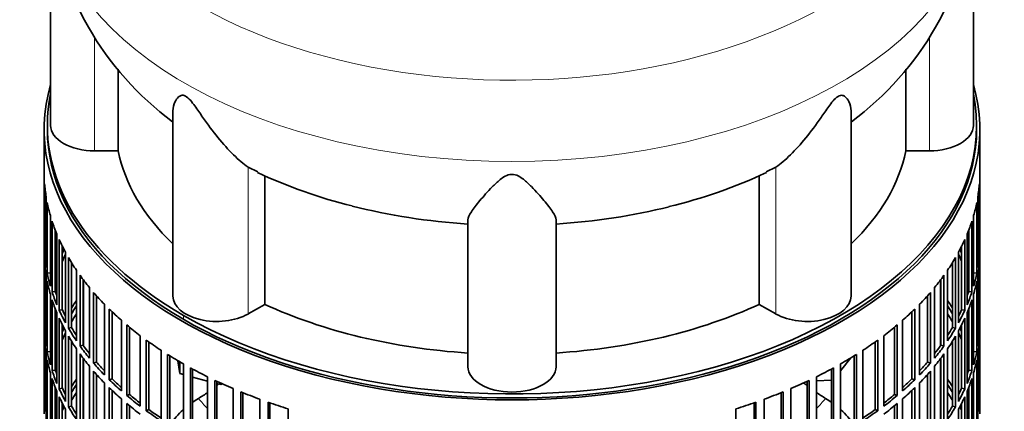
# Model space of a CAD drawing. Header units: millimetres. Extents: x 203 to 976, y -929 to 1223.
# Tile 7 of 18: x 669 to 971, y -689 to -569. Entities that reach past the tile are written whole.
import ezdxf

# ---------------------------------------------------------------- set-up
doc = ezdxf.new("R2010")
doc.units = ezdxf.units.MM
for name, color, linetype in [('VSI344-454_FILTR', 7, 'Continuous'), ('VSI344-454_SUPPO', 7, 'Continuous'), ('VSI344_DIFFUSORE', 7, 'Continuous')]:
    doc.layers.add(name, color=color, linetype=linetype)

# ---------------------------------------------------------------- blocks, each defined once
blk = doc.blocks.new('SE3')
at = {"layer": 'VSI344-454_FILTR', "color": 7, "linetype": 'Continuous', "lineweight": 35}
for p, q in [((676.88, -602.87), (676.88, -615.73)), ((963.88, -615.73), (963.88, -602.87)), ((676.92, -639.4), (676.92, -617.76)), ((963.84, -639.4), (963.84, -617.76)), ((677.03, -641.12), (677.03, -619.48)), ((963.73, -641.12), (963.73, -619.48)), ((677.52, -645.17), (677.52, -623.53)), ((963.24, -645.17), (963.24, -623.53)), ((677.83, -646.88), (677.83, -625.25)), ((962.93, -646.88), (962.93, -625.25)), ((678.81, -650.91), (678.81, -629.27)), ((679.33, -652.6), (679.33, -630.96)), ((961.43, -652.6), (961.43, -630.96)), ((961.95, -650.91), (961.95, -629.27)), ((680.31, -652.48), (680.31, -633.72)), ((960.46, -652.48), (960.46, -633.72)), ((680.79, -656.57), (680.79, -634.94)), ((681.51, -658.24), (681.51, -636.61)), ((959.25, -658.24), (959.25, -636.61)), ((959.97, -656.57), (959.97, -634.94)), ((676.88, -637.37), (676.88, -639.82)), ((682.47, -658.09), (682.47, -638.63)), ((958.29, -658.09), (958.29, -638.63)), ((963.88, -639.82), (963.88, -637.37)), ((676.92, -663.48), (676.92, -641.85)), ((677.52, -641.1), (677.03, -641.12)), ((683.45, -662.15), (683.45, -640.51)), ((684.37, -663.79), (684.37, -642.15)), ((956.39, -663.79), (956.39, -642.15)), ((957.31, -662.15), (957.31, -640.51)), ((963.24, -641.1), (963.73, -641.12)), ((963.84, -663.48), (963.84, -641.85)), ((677.03, -665.21), (677.03, -643.57)), ((685.31, -663.59), (685.31, -643.71)), ((686.78, -667.6), (686.78, -645.97)), ((953.98, -667.6), (953.98, -645.97)), ((955.45, -663.59), (955.45, -643.71)), ((963.73, -665.21), (963.73, -643.57)), ((677.52, -669.26), (677.52, -647.62)), ((678.81, -646.8), (677.83, -646.88)), ((687.9, -669.2), (687.9, -647.56)), ((688.81, -668.96), (688.81, -648.8)), ((951.95, -668.96), (951.95, -648.8)), ((952.87, -669.2), (952.87, -647.56)), ((961.95, -646.8), (962.93, -646.88)), ((963.24, -669.26), (963.24, -647.62)), ((677.83, -670.97), (677.83, -649.33)), ((690.76, -672.91), (690.76, -651.27)), ((950, -672.91), (950, -651.27)), ((962.93, -670.97), (962.93, -649.33)), ((678.81, -674.99), (678.81, -653.35)), ((680.31, -652.48), (679.33, -652.6)), ((679.33, -676.69), (679.33, -655.05)), ((692.06, -674.46), (692.06, -652.82)), ((692.95, -674.19), (692.95, -653.82)), ((947.81, -674.19), (947.81, -653.82)), ((948.7, -674.46), (948.7, -652.82)), ((960.46, -652.48), (961.43, -652.6)), ((961.43, -676.69), (961.43, -655.05)), ((961.95, -674.99), (961.95, -653.35)), ((680.31, -676.57), (680.31, -657.81)), ((682.47, -658.09), (681.51, -658.24)), ((695.37, -678.04), (695.37, -656.41)), ((696.86, -679.54), (696.86, -657.9)), ((943.9, -679.54), (943.9, -657.9)), ((945.39, -678.04), (945.39, -656.41)), ((958.29, -658.09), (959.25, -658.24)), ((960.46, -676.57), (960.46, -657.81)), ((680.79, -680.66), (680.79, -659.02)), ((681.51, -682.33), (681.51, -660.69)), ((697.71, -679.23), (697.71, -658.72)), ((943.05, -679.23), (943.05, -658.72)), ((959.25, -682.33), (959.25, -660.69)), ((959.97, -680.66), (959.97, -659.02)), ((676.88, -661.45), (676.88, -663.9)), ((682.47, -682.17), (682.47, -662.72)), ((685.31, -663.59), (684.37, -663.79)), ((700.59, -682.98), (700.59, -661.34)), ((702.25, -684.41), (702.25, -662.77)), ((703.06, -684.07), (703.06, -663.44)), ((937.7, -684.07), (937.7, -663.44)), ((938.51, -684.41), (938.51, -662.77)), ((940.17, -682.98), (940.17, -661.34)), ((955.45, -663.59), (956.39, -663.79)), ((958.29, -682.17), (958.29, -662.72)), ((963.88, -663.9), (963.88, -661.45)), ((676.92, -687.57), (676.92, -665.93)), ((677.52, -665.19), (677.03, -665.21)), ((683.45, -686.24), (683.45, -664.6)), ((684.37, -687.87), (684.37, -666.24)), ((706.39, -687.69), (706.39, -666.06)), ((934.37, -687.69), (934.37, -666.06)), ((956.39, -687.87), (956.39, -666.24)), ((957.31, -686.24), (957.31, -664.6)), ((963.24, -665.19), (963.73, -665.21)), ((963.84, -687.57), (963.84, -665.93)), ((677.03, -689.29), (677.03, -667.65)), ((685.31, -687.68), (685.31, -667.8)), ((686.78, -691.69), (686.78, -670.05)), ((688.81, -668.96), (687.9, -669.2)), ((708.23, -689.05), (708.23, -667.41)), ((708.99, -688.68), (708.99, -667.96)), ((931.77, -688.68), (931.77, -667.96)), ((932.54, -689.05), (932.54, -667.41)), ((951.95, -668.96), (952.87, -669.2)), ((953.98, -691.69), (953.98, -670.05)), ((955.45, -687.68), (955.45, -667.8)), ((963.73, -689.29), (963.73, -667.65)), ((677.52, -693.34), (677.52, -671.71)), ((678.81, -670.89), (677.83, -670.97)), ((687.9, -693.29), (687.9, -671.65)), ((688.81, -693.05), (688.81, -672.89)), ((712.75, -692.16), (712.75, -670.52)), ((714.74, -693.44), (714.74, -671.8)), ((715.46, -693.04), (715.46, -672.25)), ((925.3, -693.04), (925.3, -672.25)), ((926.02, -693.44), (926.02, -671.8)), ((928.01, -692.16), (928.01, -670.52)), ((951.95, -693.05), (951.95, -672.89)), ((952.87, -693.29), (952.87, -671.65)), ((961.95, -670.89), (962.93, -670.97)), ((963.24, -693.34), (963.24, -671.71)), ((677.83, -695.06), (677.83, -673.42)), ((690.76, -697), (690.76, -675.36)), ((692.95, -674.19), (692.06, -674.46)), ((719.63, -696.36), (719.63, -674.73)), ((721.78, -697.56), (721.78, -675.92)), ((722.44, -697.13), (722.44, -676.28)), ((918.32, -697.13), (918.32, -676.28)), ((918.99, -697.56), (918.99, -675.92)), ((921.13, -696.36), (921.13, -674.73)), ((947.81, -674.19), (948.7, -674.46)), ((950, -697), (950, -675.36)), ((962.93, -695.06), (962.93, -673.42)), ((678.81, -699.08), (678.81, -677.44)), ((680.31, -676.57), (679.33, -676.69)), ((679.33, -700.77), (679.33, -679.14)), ((692.06, -698.54), (692.06, -676.91)), ((692.95, -698.27), (692.95, -677.91)), ((697.71, -679.23), (696.86, -679.54)), ((727, -700.28), (727, -678.64)), ((913.76, -700.28), (913.76, -678.64)), ((943.05, -679.23), (943.9, -679.54)), ((947.81, -698.27), (947.81, -677.91)), ((948.7, -698.54), (948.7, -676.91)), ((960.46, -676.57), (961.43, -676.69)), ((961.43, -700.77), (961.43, -679.14)), ((961.95, -699.08), (961.95, -677.44)), ((680.31, -700.65), (680.31, -681.9)), ((682.47, -682.17), (681.51, -682.33)), ((695.37, -702.13), (695.37, -680.49)), ((696.86, -703.62), (696.86, -681.98)), ((729.29, -701.38), (729.29, -679.75)), ((729.9, -700.93), (729.9, -680.04)), ((734.83, -703.88), (734.83, -682.25)), ((905.93, -703.88), (905.93, -682.25)), ((910.86, -700.93), (910.86, -680.04)), ((911.47, -701.38), (911.47, -679.75)), ((943.9, -703.62), (943.9, -681.98)), ((945.39, -702.13), (945.39, -680.49)), ((958.29, -682.17), (959.25, -682.33)), ((960.46, -700.65), (960.46, -681.9)), ((680.79, -704.75), (680.79, -683.11)), ((681.51, -706.42), (681.51, -684.78)), ((697.71, -703.32), (697.71, -682.8)), ((700.59, -707.07), (700.59, -685.43)), ((703.06, -684.07), (702.25, -684.41)), ((737.24, -704.9), (737.24, -683.26)), ((737.8, -704.42), (737.8, -683.49)), ((902.96, -704.42), (902.96, -683.49)), ((903.52, -704.9), (903.52, -683.26)), ((937.7, -684.07), (938.51, -684.41)), ((940.17, -707.07), (940.17, -685.43)), ((943.05, -703.32), (943.05, -682.8)), ((959.25, -706.42), (959.25, -684.78)), ((959.97, -704.75), (959.97, -683.11)), ((676.88, -685.54), (676.88, -687.99)), ((682.47, -706.26), (682.47, -686.81)), ((685.31, -687.68), (684.37, -687.87)), ((702.25, -708.49), (702.25, -686.86)), ((703.06, -708.15), (703.06, -687.53)), ((743.08, -707.17), (743.08, -685.53)), ((745.61, -708.08), (745.61, -686.44)), ((746.11, -707.58), (746.11, -686.62)), ((751.7, -710.11), (751.7, -688.47)), ((889.06, -710.11), (889.06, -688.47)), ((894.66, -707.58), (894.66, -686.62)), ((895.16, -708.08), (895.16, -686.44)), ((897.68, -707.17), (897.68, -685.53)), ((937.7, -708.15), (937.7, -687.53)), ((938.51, -708.49), (938.51, -686.86)), ((955.45, -687.68), (956.39, -687.87)), ((958.29, -706.26), (958.29, -686.81)), ((963.88, -687.99), (963.88, -685.54)), ((683.45, -710.32), (683.45, -688.68)), ((708.99, -688.68), (708.23, -689.05)), ((931.77, -688.68), (932.54, -689.05)), ((957.31, -710.32), (957.31, -688.68))]:
    blk.add_line(p, q, dxfattribs=at)
for centre, major_axis, start_param, end_param in [((820.38, -602.87), (-143.5, 0), -0.167151, 3.308744), ((820.38, -602.87), (-142.5, 0), 0, 3.141593), ((820.38, -615.73), (143.5, 0), 3.141593, 3.166107), ((820.38, -615.73), (-143.5, 0), 3.117078, 3.141593), ((820.38, -615.73), (-143.5, 0), 0.045299, 0.094328), ((820.38, -615.73), (143.5, 0), 6.188857, 6.237887), ((820.38, -615.73), (-143.5, 0), 0.115112, 0.164141), ((820.38, -615.73), (143.5, 0), -0.164141, -0.115112), ((820.38, -615.73), (-143.5, 0), 0.184925, 0.233954), ((820.38, -615.73), (143.5, 0), -0.233954, -0.184925), ((820.38, -637.37), (143.5, 0), 3.117078, 3.166107), ((820.38, -615.73), (-143.5, 0), 0.254738, 0.303767), ((820.38, -615.73), (143.5, 0), -0.303767, -0.254738), ((820.38, -637.37), (-143.5, 0), 3.117078, 3.166107), ((820.38, -639.82), (143.5, 0), 3.141593, 3.166107), ((820.38, -661.45), (-142.5, 0), -0.268421, -0.254566), ((820.38, -661.45), (142.5, 0), 0.254566, 0.268421), ((820.38, -639.82), (-143.5, 0), 3.117078, 3.141593), ((820.38, -637.37), (-143.5, 0), 0.045299, 0.094328), ((820.38, -661.45), (-143.5, 0), -0.233954, -0.218924), ((820.38, -663.9), (-142.5, 0), -0.280516, -0.254566), ((820.38, -615.73), (-143.5, 0), 0.324551, 0.37358), ((820.38, -615.73), (143.5, 0), -0.37358, -0.324551), ((820.38, -663.9), (142.5, 0), 0.254566, 0.280516), ((820.38, -661.45), (143.5, 0), 0.218924, 0.233954), ((820.38, -637.37), (143.5, 0), 6.188857, 6.237887), ((820.38, -639.82), (-143.5, 0), 0.045299, 0.094328), ((820.38, -661.45), (-142.5, 0), -0.202416, -0.184753), ((820.38, -661.45), (142.5, 0), 0.184753, 0.202416), ((820.38, -639.82), (143.5, 0), 6.188857, 6.237887), ((820.38, -637.37), (-143.5, 0), 0.115112, 0.164141), ((820.38, -663.9), (-142.5, 0), -0.202416, -0.184753), ((820.38, -615.73), (-143.5, 0), 0.394364, 0.443394), ((820.38, -615.73), (143.5, 0), -0.443394, -0.394364), ((820.38, -663.9), (142.5, 0), 0.184753, 0.202416), ((820.38, -637.37), (143.5, 0), -0.164141, -0.115112), ((820.38, -639.82), (-143.5, 0), 0.115112, 0.164141), ((820.38, -639.82), (143.5, 0), -0.164141, -0.115112), ((820.38, -637.37), (-143.5, 0), 0.184925, 0.233954), ((820.38, -639.82), (-143.5, 0), 0.184925, 0.233954), ((820.38, -637.37), (-142.5, 0), 0.184753, 0.202416), ((820.38, -685.54), (-143.5, 0), -0.412548, -0.410622), ((820.38, -685.54), (-142.5, 0), -0.396208, -0.394192), ((820.38, -615.73), (-143.5, 0), 0.464178, 0.513207), ((820.38, -615.73), (143.5, 0), -0.513207, -0.464178), ((820.38, -685.54), (143.5, 0), 0.410622, 0.412548), ((820.38, -685.54), (142.5, 0), 0.394192, 0.396208), ((820.38, -637.37), (142.5, 0), -0.202416, -0.184753), ((820.38, -637.37), (143.5, 0), -0.233954, -0.184925), ((820.38, -639.82), (143.5, 0), -0.233954, -0.184925), ((820.38, -637.37), (-143.5, 0), 0.254738, 0.303767), ((820.38, -637.37), (-142.5, 0), 0.254566, 0.280516), ((820.38, -685.54), (-143.5, 0), -0.37358, -0.344503), ((820.38, -685.54), (-142.5, 0), -0.355248, -0.324379), ((820.38, -687.99), (-142.5, 0), -0.396208, -0.394192), ((820.38, -615.73), (-143.5, 0), 0.533991, 0.58302), ((820.38, -615.73), (143.5, 0), -0.58302, -0.533991), ((820.38, -687.99), (142.5, 0), 0.394192, 0.396208), ((820.38, -685.54), (143.5, 0), 0.344503, 0.37358), ((820.38, -685.54), (142.5, 0), 0.324379, 0.355248), ((820.38, -637.37), (142.5, 0), -0.280516, -0.254566), ((820.38, -637.37), (143.5, 0), -0.303767, -0.254738), ((820.38, -661.45), (143.5, 0), 3.117078, 3.166107), ((820.38, -639.82), (-143.5, 0), 0.254738, 0.303767), ((820.38, -687.99), (-142.5, 0), -0.355248, -0.324379), ((820.38, -687.99), (142.5, 0), 0.324379, 0.355248), ((820.38, -639.82), (143.5, 0), -0.303767, -0.254738), ((820.38, -661.45), (-143.5, 0), 3.117078, 3.166107), ((820.38, -663.9), (143.5, 0), 3.141593, 3.166107), ((820.38, -685.54), (-142.5, 0), -0.268421, -0.254566), ((820.38, -637.37), (-143.5, 0), 0.324551, 0.37358), ((820.38, -637.37), (-142.5, 0), 0.324379, 0.355248), ((820.38, -615.73), (-143.5, 0), 0.603804, 0.652833), ((820.38, -615.73), (143.5, 0), -0.652833, -0.603804), ((820.38, -637.37), (142.5, 0), -0.355248, -0.324379), ((820.38, -637.37), (143.5, 0), -0.37358, -0.324551), ((820.38, -685.54), (142.5, 0), 0.254566, 0.268421), ((820.38, -663.9), (-143.5, 0), 3.117078, 3.141593), ((820.38, -661.45), (-143.5, 0), 0.045299, 0.094328), ((820.38, -685.54), (-143.5, 0), -0.233954, -0.218924), ((820.38, -687.99), (-142.5, 0), -0.280516, -0.254566), ((820.38, -639.82), (-143.5, 0), 0.324551, 0.37358), ((820.38, -639.82), (143.5, 0), -0.37358, -0.324551), ((820.38, -687.99), (142.5, 0), 0.254566, 0.280516), ((820.38, -685.54), (143.5, 0), 0.218924, 0.233954), ((820.38, -661.45), (143.5, 0), 6.188857, 6.237887), ((820.38, -663.9), (-143.5, 0), 0.045299, 0.094328), ((820.38, -685.54), (-142.5, 0), -0.202416, -0.184753), ((820.38, -637.37), (-143.5, 0), 0.394364, 0.443394), ((820.38, -637.37), (-142.5, 0), 0.394192, 0.42838), ((820.38, -615.73), (-143.5, 0), 0.673617, 0.722646), ((820.38, -615.73), (143.5, 0), -0.722646, -0.673617), ((820.38, -637.37), (142.5, 0), -0.42838, -0.394192), ((820.38, -637.37), (143.5, 0), -0.443394, -0.394364), ((820.38, -685.54), (142.5, 0), 0.184753, 0.202416), ((820.38, -663.9), (143.5, 0), 6.188857, 6.237887), ((820.38, -661.45), (-143.5, 0), 0.115112, 0.164141), ((820.38, -687.99), (-142.5, 0), -0.202416, -0.184753), ((820.38, -639.82), (-143.5, 0), 0.394364, 0.443394), ((820.38, -615.73), (-143.5, 0), 0.74343, 0.79246), ((820.38, -615.73), (143.5, 0), -0.79246, -0.74343), ((820.38, -639.82), (143.5, 0), -0.443394, -0.394364), ((820.38, -687.99), (142.5, 0), 0.184753, 0.202416), ((820.38, -661.45), (143.5, 0), -0.164141, -0.115112), ((820.38, -663.9), (-143.5, 0), 0.115112, 0.164141), ((820.38, -709.63), (-143.5, 0), -0.412548, -0.410622), ((820.38, -637.37), (-143.5, 0), 0.464178, 0.513207), ((820.38, -637.37), (-142.5, 0), 0.464005, 0.500614), ((820.38, -615.73), (-143.5, 0), 0.813243, 0.862273), ((820.38, -615.73), (143.5, 0), -0.862273, -0.813243), ((820.38, -637.37), (142.5, 0), -0.500614, -0.464005), ((820.38, -637.37), (143.5, 0), -0.513207, -0.464178), ((820.38, -709.63), (143.5, 0), 0.410622, 0.412548), ((820.38, -663.9), (143.5, 0), -0.164141, -0.115112), ((820.38, -661.45), (-143.5, 0), 0.184925, 0.233954), ((820.38, -663.9), (-143.5, 0), 0.184925, 0.233954), ((820.38, -661.45), (-142.5, 0), 0.184753, 0.202416), ((820.38, -709.63), (-143.5, 0), -0.37358, -0.344503), ((820.38, -709.63), (-142.5, 0), -0.396208, -0.394192), ((820.38, -639.82), (-143.5, 0), 0.464178, 0.513207), ((820.38, -637.37), (-142.5, 0), 0.533819, 0.572292), ((820.38, -637.37), (142.5, 0), -0.572292, -0.533819), ((820.38, -639.82), (143.5, 0), -0.513207, -0.464178), ((820.38, -709.63), (142.5, 0), 0.394192, 0.396208), ((820.38, -709.63), (143.5, 0), 0.344503, 0.37358), ((820.38, -661.45), (142.5, 0), -0.202416, -0.184753), ((820.38, -661.45), (143.5, 0), -0.233954, -0.184925), ((820.38, -663.9), (143.5, 0), -0.233954, -0.184925), ((820.38, -661.45), (-143.5, 0), 0.254738, 0.303767), ((820.38, -661.45), (-142.5, 0), 0.254566, 0.280516), ((820.38, -709.63), (-142.5, 0), -0.355248, -0.324379), ((820.38, -712.08), (-142.5, 0), -0.396208, -0.394192), ((820.38, -637.37), (-143.5, 0), 0.533991, 0.58302), ((820.38, -639.82), (-143.5, 0), 0.533991, 0.58302), ((820.38, -615.73), (-143.5, 0), 0.883057, 0.932086), ((820.38, -615.73), (143.5, 0), -0.932086, -0.883057), ((820.38, -637.37), (143.5, 0), -0.58302, -0.533991), ((820.38, -639.82), (143.5, 0), -0.58302, -0.533991), ((820.38, -712.08), (142.5, 0), 0.394192, 0.396208), ((820.38, -709.63), (142.5, 0), 0.324379, 0.355248), ((820.38, -661.45), (142.5, 0), -0.280516, -0.254566), ((820.38, -661.45), (143.5, 0), -0.303767, -0.254738), ((820.38, -685.54), (143.5, 0), 3.117078, 3.166107), ((820.38, -663.9), (-143.5, 0), 0.254738, 0.303767), ((820.38, -712.08), (-142.5, 0), -0.355248, -0.324379), ((820.38, -637.37), (-143.5, 0), 0.603804, 0.652833), ((820.38, -637.37), (-142.5, 0), 0.603632, 0.6436), ((820.38, -615.73), (-143.5, 0), 0.95287, 1.001899), ((820.38, -615.73), (143.5, 0), -1.001899, -0.95287), ((820.38, -637.37), (142.5, 0), -0.6436, -0.603632), ((820.38, -637.37), (143.5, 0), -0.652833, -0.603804), ((820.38, -712.08), (142.5, 0), 0.324379, 0.355248), ((820.38, -663.9), (143.5, 0), -0.303767, -0.254738), ((820.38, -685.54), (-143.5, 0), 3.117078, 3.166107), ((820.38, -687.99), (143.5, 0), 3.141593, 3.166107), ((820.38, -709.63), (-142.5, 0), -0.268421, -0.254566), ((820.38, -661.45), (-143.5, 0), 0.324551, 0.37358), ((820.38, -661.45), (-142.5, 0), 0.324379, 0.355248), ((820.38, -639.82), (-143.5, 0), 0.603804, 0.652833), ((820.38, -615.73), (-143.5, 0), 1.022683, 1.071712), ((820.38, -615.73), (143.5, 0), -1.071712, -1.022683), ((820.38, -639.82), (143.5, 0), -0.652833, -0.603804), ((820.38, -661.45), (142.5, 0), -0.355248, -0.324379), ((820.38, -661.45), (143.5, 0), -0.37358, -0.324551), ((820.38, -709.63), (142.5, 0), 0.254566, 0.268421), ((820.38, -687.99), (-143.5, 0), 3.117078, 3.141593), ((820.38, -637.37), (-143.5, 0), 0.673617, 0.722646), ((820.38, -637.37), (-142.5, 0), 0.673445, 0.714651), ((820.38, -637.37), (142.5, 0), -0.714651, -0.673445), ((820.38, -637.37), (143.5, 0), -0.722646, -0.673617)]:
    blk.add_ellipse(centre, major_axis=major_axis, ratio=0.57735, start_param=start_param, end_param=end_param, dxfattribs=at)
at = {"layer": 'VSI344-454_SUPPO', "color": 7, "linetype": 'Continuous', "lineweight": 35}
for p, q in [((677.88, -601.65), (677.88, -602.87)), ((962.88, -602.87), (962.88, -601.65)), ((688.92, -669.12), (688.92, -648.95)), ((951.84, -669.12), (951.84, -648.95)), ((688.92, -693.2), (688.92, -673.03)), ((921.13, -676.8), (924.32, -672.85)), ((951.84, -693.2), (951.84, -673.03)), ((717.92, -673.74), (718.52, -677.68)), ((718.52, -677.68), (718.52, -674.09)), ((718.52, -677.68), (719.63, -677.98)), ((722.44, -678.73), (727, -679.96)), ((729.9, -680.74), (731.08, -681.06)), ((731.08, -681.06), (731.08, -680.58)), ((731.08, -681.06), (731.63, -680.83)), ((910.84, -680.05), (910.86, -680.05)), ((913.76, -679.9), (918.32, -679.67))]:
    blk.add_line(p, q, dxfattribs=at)
at = {"layer": 'VSI344-454_SUPPO', "color": 4, "linetype": 'Continuous', "lineweight": 9}
blk.add_line((719.62, -661.05), (719.62, -659.82), dxfattribs=at)
at = {"layer": 'VSI344-454_SUPPO', "color": 7, "linetype": 'Continuous', "lineweight": 35}
for centre, radius, start, end in [((698.92, -642.75), 49.48, 308.9921, 309.3754), ((941.66, -642.86), 49.29, 229.8999, 231.111), ((738.78, -709.81), 28.53, 120.7113, 125.2888), ((698.92, -642.75), 49.48, 300.7385, 304.7496), ((941.66, -642.86), 49.29, 235.4126, 239.3762), ((901.98, -709.81), 28.53, 54.7112, 59.2887), ((738.78, -709.81), 28.53, 132.6599, 144.2691), ((901.98, -709.81), 28.53, 35.7309, 47.3401)]:
    blk.add_arc(centre, radius, start, end, dxfattribs=at)
for major_axis, start_param, end_param in [((142.5, 0), 3.023053, 3.926991), ((-142.5, 0), 0.785398, 3.260132)]:
    blk.add_ellipse((820.38, -601.65), major_axis=major_axis, ratio=0.57735, start_param=start_param, end_param=end_param, dxfattribs=at)
at = {"layer": 'VSI344-454_SUPPO', "color": 4, "linetype": 'Continuous', "lineweight": 9}
for major_axis, start_param, end_param in [((-106.99, 0), 0.453492, 0.509885), ((106.99, 0), -0.509885, -0.453492)]:
    blk.add_ellipse((820.38, -658.22), major_axis=major_axis, ratio=0.57735, start_param=start_param, end_param=end_param, dxfattribs=at)
at = {"layer": 'VSI344_DIFFUSORE', "color": 7, "linetype": 'Continuous', "lineweight": 35}
for p, q in [((678.88, -538.36), (678.88, -601.65)), ((961.88, -601.65), (961.88, -538.45)), ((699.63, -609.44), (699.63, -584.39)), ((941.13, -584.38), (941.13, -609.44)), ((716.37, -597.16), (716.37, -653.9)), ((924.39, -653.9), (924.39, -597.17)), ((699.63, -609.44), (692.38, -609.44)), ((948.38, -609.44), (941.13, -609.44)), ((742.38, -615.88), (739.42, -614.42)), ((901.34, -614.42), (898.37, -615.89)), ((744.54, -656.45), (744.54, -616.95)), ((896.22, -616.95), (896.22, -656.45)), ((806.88, -675.55), (806.88, -630.55)), ((833.88, -675.55), (833.88, -630.55)), ((744.54, -656.45), (739.42, -659.41)), ((901.34, -659.41), (896.22, -656.45))]:
    blk.add_line(p, q, dxfattribs=at)
at = {"layer": 'VSI344_DIFFUSORE', "color": 4, "linetype": 'Continuous', "lineweight": 9}
for p, q in [((692.38, -609.44), (692.38, -574.59)), ((948.38, -609.44), (948.38, -574.68)), ((739.42, -659.41), (739.42, -614.42)), ((901.34, -659.41), (901.34, -614.42))]:
    blk.add_line(p, q, dxfattribs=at)
at = {"layer": 'VSI344_DIFFUSORE', "color": 7, "linetype": 'Continuous', "lineweight": 35}
for centre, radius, start, end in [((772.47, -524.47), 94.55, 186.1545, 233.5344), ((868.42, -524.55), 94.4, 306.4276, 353.8814), ((810.67, -468.15), 162.97, 245.1915, 256.0564), ((831.98, -474.04), 156.79, 283.479, 295.0806)]:
    blk.add_arc(centre, radius, start, end, dxfattribs=at)
at = {"layer": 'VSI344_DIFFUSORE', "color": 4, "linetype": 'Continuous', "lineweight": 9}
for centre, major_axis, start_param, end_param in [((820.38, -508.93), (-136.58, 0), 0, 3.521615), ((820.38, -530.61), (142.13, 0), 3.190293, 6.23431)]:
    blk.add_ellipse(centre, major_axis=major_axis, ratio=0.57735, start_param=start_param, end_param=end_param, dxfattribs=at)
at = {"layer": 'VSI344_DIFFUSORE', "color": 7, "linetype": 'Continuous', "lineweight": 35}
for centre, major_axis, start_param, end_param in [((692.38, -601.65), (13.5, 0), 3.141581, 4.712389), ((948.38, -601.65), (-13.5, 0), 1.570796, 3.141604), ((820.38, -601.65), (-121.5, 0), 0.111341, 0.543224), ((820.38, -601.65), (121.5, 0), 5.739961, 6.171844), ((820.38, -562.15), (-121.5, 0), 1.155624, 1.459455), ((820.38, -562.15), (121.5, 0), 4.82373, 5.120398), ((729.87, -653.9), (13.5, 0), 3.141604, 5.497787), ((910.89, -653.9), (-13.5, 0), 0.785398, 3.141581), ((820.38, -601.65), (-121.5, 0), 0.896739, 1.459455), ((820.38, -601.65), (121.5, 0), 4.82373, 5.386446), ((820.38, -675.55), (13.5, 0), 3.141593, 6.283185)]:
    blk.add_ellipse(centre, major_axis=major_axis, ratio=0.57735, start_param=start_param, end_param=end_param, dxfattribs=at)
for points, knots in [([(739.42, -614.42), (738.04, -613.44), (736.53, -612.15), (733.38, -609.08), (731.77, -607.3), (728.62, -603.44), (727.07, -601.33), (724.71, -597.96), (723.92, -596.8), (722.65, -595.07), (722.21, -594.48), (721.25, -593.4), (720.71, -592.89), (719.7, -592.37), (719.28, -592.36), (718.6, -592.55), (718.33, -592.72), (717.64, -593.32), (717.31, -593.82), (716.59, -595.26), (716.37, -596.22), (716.37, -597.17)], [0, 0, 0, 0, 0.125, 0.125, 0.25, 0.25, 0.375, 0.375, 0.4375, 0.4375, 0.46875, 0.46875, 0.5, 0.5, 0.53125, 0.53125, 0.5625, 0.5625, 0.625, 0.625, 0.7386563, 0.7386563, 0.7386563, 0.7386563]), ([(924.39, -597.17), (924.39, -596.2), (924.17, -595.21), (923.41, -593.75), (923.06, -593.24), (922.34, -592.66), (922.06, -592.49), (921.34, -592.36), (920.89, -592.42), (919.86, -593.05), (919.33, -593.58), (918.39, -594.69), (917.97, -595.26), (916.71, -596.99), (915.94, -598.13), (913.61, -601.44), (912.05, -603.55), (908.91, -607.38), (907.34, -609.11), (904.24, -612.15), (902.71, -613.45), (901.34, -614.42)], [0.2592513, 0.2592513, 0.2592513, 0.2592513, 0.375, 0.375, 0.4375, 0.4375, 0.46875, 0.46875, 0.5, 0.5, 0.53125, 0.53125, 0.5625, 0.5625, 0.625, 0.625, 0.75, 0.75, 0.875, 0.875, 1, 1, 1, 1]), ([(833.88, -630.55), (833.88, -629.91), (833.48, -629.08), (832.17, -627.07), (831.25, -625.9), (829.09, -623.33), (827.84, -621.9), (825.6, -619.63), (824.81, -618.86), (823.4, -617.77), (822.9, -617.41), (821.72, -616.83), (821.01, -616.6), (819.57, -616.64), (818.88, -616.89), (817.74, -617.49), (817.25, -617.85), (815.86, -618.95), (815.08, -619.71), (812.88, -621.94), (811.63, -623.38), (809.47, -625.95), (808.58, -627.09), (807.29, -629.07), (806.88, -629.91), (806.88, -630.55)], [0, 0, 0, 0, 0.125, 0.125, 0.25, 0.25, 0.375, 0.375, 0.4375, 0.4375, 0.46875, 0.46875, 0.5, 0.5, 0.53125, 0.53125, 0.5625, 0.5625, 0.625, 0.625, 0.75, 0.75, 0.875, 0.875, 1, 1, 1, 1])]:
    blk.add_open_spline(points, degree=3, knots=knots, dxfattribs=at)

msp = doc.modelspace()

# ---------------------------------------------------------------- block references
msp.add_blockref('SE3', (0, 0))

doc.saveas('drawing.dxf')
